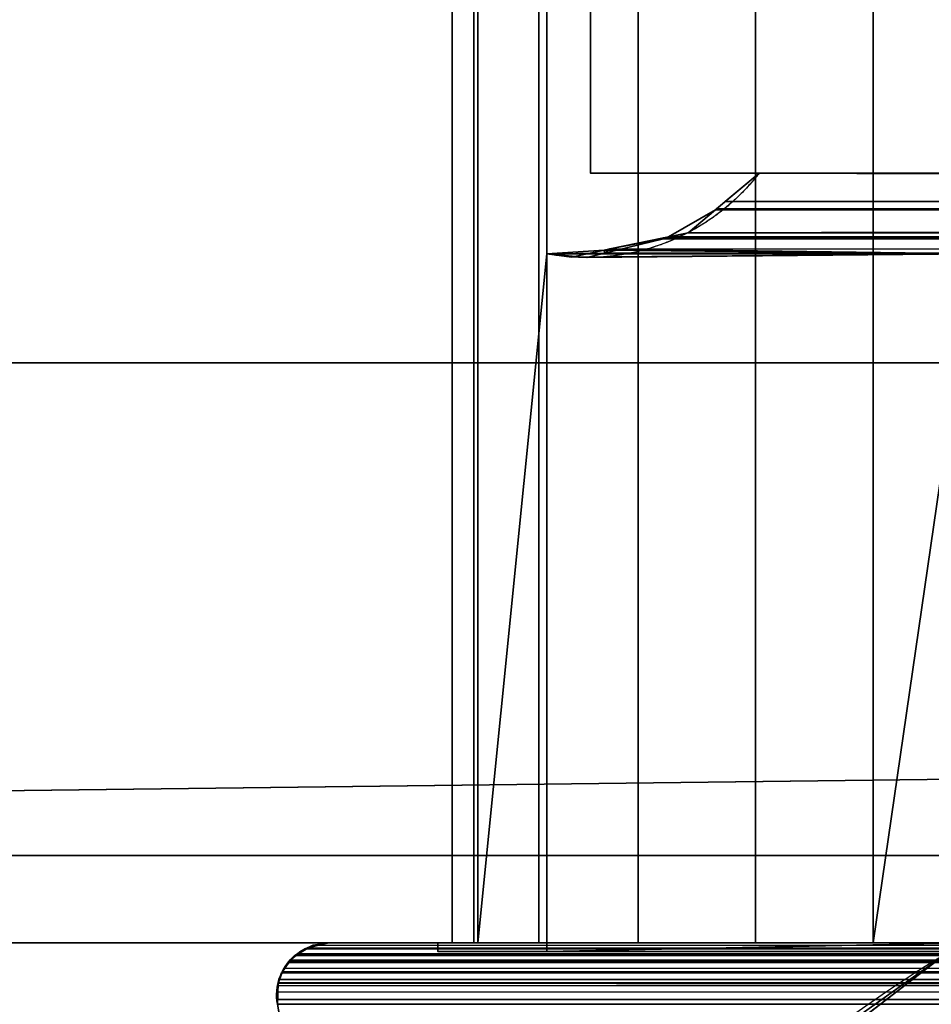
# Model space of a CAD drawing. Header units: millimetres. Extents: x -322 to 8072, y -96 to 57.
# Tile 152 of 256: x 4151 to 4172, y -41 to -18. Entities that reach past the tile are written whole.
import ezdxf

# ---------------------------------------------------------------- set-up
doc = ezdxf.new("R2010")
doc.units = ezdxf.units.MM
doc.layers.add('151', color=7, linetype='Continuous', true_color=0xffffff)

# ---------------------------------------------------------------- blocks, each defined once
blk = doc.blocks.new('UG_SURFACE_014')
at = {"layer": '151', "color": 252, "linetype": 'Continuous', "lineweight": 35}
for points in [[(4959, 0, 2017), (4041, 0, 2017), (4041, -26, 2017), (4959, -26, 2017)], [(4160.83, 0, 1422.076), (4160.83, -39.3, 1422.076), (4161.323, -39.3, 1419.369), (4161.323, 0, 1419.369)], [(4161.42, 0, 1424.764), (4161.42, -39.3, 1424.764), (4160.83, -39.3, 1422.076), (4160.83, 0, 1422.076)], [(4160.83, 0, 1889.924), (4160.83, -39.3, 1889.924), (4161.42, -39.3, 1887.236), (4161.42, 0, 1887.236)], [(4161.323, 0, 1892.632), (4161.323, -39.3, 1892.632), (4160.83, -39.3, 1889.924), (4160.83, 0, 1889.924)], [(4161.323, 0, 1419.369), (4161.323, -39.3, 1419.369), (4162.82, -39.3, 1417.06), (4162.82, 0, 1417.06)], [(4162.82, 0, 1894.94), (4162.82, -39.3, 1894.94), (4161.323, -39.3, 1892.632), (4161.323, 0, 1892.632)], [(4163, -15.8, 1427.017), (4163, -23.5, 1427.017), (4161.42, -39.3, 1424.764), (4161.42, 0, 1424.764)], [(4163, -23.5, 1884.983), (4163, -15.8, 1884.983), (4161.42, 0, 1887.236), (4161.42, -39.3, 1887.236)], [(4162.82, 0, 1417.06), (4162.82, -39.3, 1417.06), (4165.092, -39.3, 1415.507), (4165.092, 0, 1415.507)], [(4165.092, 0, 1896.493), (4165.092, -39.3, 1896.493), (4162.82, -39.3, 1894.94), (4162.82, 0, 1894.94)], [(4165.092, 0, 1415.507), (4165.092, -39.3, 1415.507), (4167.787, -39.3, 1414.95), (4167.787, 0, 1414.95)], [(4167.787, 0, 1897.05), (4167.787, -39.3, 1897.05), (4165.092, -39.3, 1896.493), (4165.092, 0, 1896.493)], [(4167.787, 0, 1414.95), (4167.787, -39.3, 1414.95), (4170.488, -39.3, 1415.475), (4170.488, 0, 1415.475)], [(4170.488, 0, 1896.525), (4170.488, -39.3, 1896.525), (4167.787, -39.3, 1897.05), (4167.787, 0, 1897.05)], [(4170.488, 0, 1415.475), (4170.488, -39.3, 1415.475), (4172.779, -23.5, 1417), (4172.779, -15.8, 1417)], [(4172.779, -15.8, 1895), (4172.779, -23.5, 1895), (4170.488, -39.3, 1896.525), (4170.488, 0, 1896.525)], [(4041, -26), (4041, -2), (4959, -2), (4959, -26)], [(4163, -15.8, 1427.017), (4163, -15.8, 1884.983), (4163, -23.5, 1884.983), (4163, -23.5, 1427.017)], [(4164, -17.65, 1894), (4164, -21.65, 1894), (4836, -21.65, 1894), (4836, -17.65, 1894)], [(4836, -17.65, 1418), (4836, -21.65, 1418), (4164, -21.65, 1418), (4164, -17.65, 1418)], [(4164, -17.65, 1418), (4164, -21.65, 1418), (4164, -21.65, 1894), (4164, -17.65, 1894)], [(4836, -21.65, 1894), (4164, -21.65, 1894), (4167.871, -21.65, 1890.128), (4832.129, -21.65, 1890.128)], [(4164, -21.65, 1894), (4164, -21.65, 1418), (4167.871, -21.65, 1421.872), (4167.871, -21.65, 1890.128)], [(4500, -21.65, 1421.872), (4167.871, -21.65, 1421.872), (4164, -21.65, 1418), (4836, -21.65, 1418)], [(4167.871, -21.65, 1421.872), (4166.891, -22.471, 1420.89), (4166.868, -22.49, 1891.132), (4167.095, -22.3, 1890.905)], [(4500, -22.545, 1420.868), (4166.891, -22.471, 1420.89), (4167.871, -21.65, 1421.872)], [(4167.095, -22.3, 1890.905), (4167.871, -21.65, 1890.128), (4167.871, -21.65, 1421.872)], [(4167.871, -21.65, 1890.128), (4167.095, -22.3, 1890.905), (4832.901, -22.335, 1890.901)], [(4167.871, -21.65, 1421.872), (4500, -21.65, 1421.872), (4500, -22.545, 1420.868)], [(4832.901, -22.335, 1890.901), (4832.129, -21.65, 1890.128), (4167.871, -21.65, 1890.128)], [(4833.51, -22.875, 1891.51), (4167.095, -22.3, 1890.905), (4166.868, -22.49, 1891.132)], [(4167.095, -22.3, 1890.905), (4833.51, -22.875, 1891.51), (4833.118, -22.528, 1891.118)], [(4833.118, -22.528, 1891.118), (4832.901, -22.335, 1890.901), (4167.095, -22.3, 1890.905)], [(4165.792, -23.108, 1892.209), (4166.868, -22.49, 1420.868), (4166.241, -23.015, 1420.241)], [(4165.792, -23.108, 1892.209), (4166.241, -23.015, 1891.759), (4166.868, -22.49, 1420.868)], [(4166.241, -23.015, 1891.759), (4166.868, -22.49, 1891.132), (4166.868, -22.49, 1420.868)], [(4500, -22.545, 1420.868), (4166.241, -23.015, 1420.241), (4166.868, -22.49, 1420.868)], [(4166.868, -22.49, 1891.132), (4166.241, -23.015, 1891.759), (4834.211, -23.107, 1892.211)], [(4166.241, -23.015, 1420.241), (4500, -22.545, 1420.868), (4500, -22.859, 1420.516)], [(4166.891, -22.471, 1420.89), (4166.868, -22.49, 1420.868), (4166.868, -22.49, 1891.132)], [(4166.868, -22.49, 1420.868), (4166.891, -22.471, 1420.89), (4500, -22.545, 1420.868)], [(4166.868, -22.49, 1891.132), (4834.211, -23.107, 1892.211), (4833.51, -22.875, 1891.51)], [(4165.674, -23.133, 1892.326), (4166.241, -23.015, 1420.241), (4165.682, -23.152, 1419.682)], [(4166.241, -23.015, 1420.241), (4165.674, -23.133, 1892.326), (4165.792, -23.108, 1892.209)], [(4500, -23.185, 1419.658), (4165.682, -23.152, 1419.682), (4166.241, -23.015, 1420.241)], [(4166.241, -23.015, 1891.759), (4165.792, -23.108, 1892.209), (4834.211, -23.107, 1892.211)], [(4166.241, -23.015, 1420.241), (4500, -22.859, 1420.516), (4500, -23.185, 1419.658)], [(4164.446, -23.389, 1893.554), (4165.674, -23.154, 1419.674), (4164.323, -23.486, 1418.323)], [(4500, -23.505, 1418.817), (4164.323, -23.486, 1418.323), (4165.674, -23.154, 1419.674)], [(4164.446, -23.389, 1893.554), (4165.674, -23.133, 1892.326), (4165.674, -23.154, 1419.674)], [(4165.674, -23.133, 1892.326), (4164.446, -23.389, 1893.554), (4835.539, -23.547, 1893.539)], [(4165.792, -23.108, 1892.209), (4165.674, -23.133, 1892.326), (4835.539, -23.547, 1893.539)], [(4165.682, -23.152, 1419.682), (4165.674, -23.154, 1419.674), (4165.674, -23.133, 1892.326)], [(4165.674, -23.154, 1419.674), (4165.682, -23.152, 1419.682), (4500, -23.185, 1419.658)], [(4165.674, -23.154, 1419.674), (4500, -23.185, 1419.658), (4500, -23.505, 1418.817)], [(4834.332, -23.147, 1892.331), (4834.211, -23.107, 1892.211), (4165.792, -23.108, 1892.209)], [(4835.539, -23.547, 1893.539), (4834.332, -23.147, 1892.331), (4165.792, -23.108, 1892.209)], [(4163, -23.5, 1884.983), (4164.316, -23.416, 1893.684), (4164.322, -23.487, 1418.322)], [(4163, -23.5, 1884.983), (4163.567, -23.573, 1894.433), (4164.316, -23.416, 1893.684)], [(4164.316, -23.416, 1893.684), (4163.567, -23.573, 1894.433), (4172.779, -23.5, 1895)], [(4164.323, -23.486, 1418.323), (4164.316, -23.416, 1893.684), (4164.446, -23.389, 1893.554)], [(4164.446, -23.389, 1893.554), (4164.316, -23.416, 1893.684), (4172.779, -23.5, 1895)], [(4164.323, -23.486, 1418.323), (4164.322, -23.487, 1418.322), (4164.316, -23.416, 1893.684)], [(4835.539, -23.547, 1893.539), (4164.446, -23.389, 1893.554), (4172.779, -23.5, 1895)], [(4163, -23.5, 1427.017), (4163, -39.3, 1427.017), (4161.42, -39.3, 1424.764)], [(4161.42, -39.3, 1887.236), (4163, -39.3, 1884.983), (4163, -23.5, 1884.983)], [(4164.322, -23.487, 1418.322), (4163, -23.5, 1427.017), (4163, -23.5, 1884.983)], [(4164.322, -23.487, 1418.322), (4163.921, -23.585, 1417.921), (4163, -23.5, 1427.017)], [(4163, -23.5, 1884.983), (4163, -23.5, 1895), (4163.567, -23.573, 1894.433)], [(4163.921, -23.585, 1417.921), (4163, -23.5, 1417), (4163, -23.5, 1427.017)], [(4172.779, -23.5, 1417), (4163, -23.5, 1417), (4163.921, -23.585, 1417.921)], [(4163.567, -23.573, 1894.433), (4163, -23.5, 1895), (4172.779, -23.5, 1895)], [(4163, -39.5, 1417), (4163, -23.5, 1417), (4172.779, -23.5, 1417), (4172.779, -39.3, 1417)], [(4163, -39.5, 1895), (4163, -23.5, 1895), (4163, -23.5, 1884.983), (4163, -39.3, 1884.983)], [(4163, -39.3, 1427.017), (4163, -23.5, 1427.017), (4163, -23.5, 1417), (4163, -39.5, 1417)], [(4172.779, -39.3, 1895), (4172.779, -23.5, 1895), (4163, -23.5, 1895), (4163, -39.5, 1895)], [(4172.779, -23.5, 1417), (4163.921, -23.585, 1417.921), (4164.322, -23.487, 1418.322)], [(4172.779, -23.5, 1417), (4164.322, -23.487, 1418.322), (4164.323, -23.486, 1418.323)], [(4164.323, -23.486, 1418.323), (4500, -23.503, 1418.332), (4172.779, -23.5, 1417)], [(4500, -23.505, 1418.817), (4500, -23.503, 1418.332), (4164.323, -23.486, 1418.323)], [(4170.488, -39.3, 1415.475), (4172.779, -39.3, 1417), (4172.779, -23.5, 1417)], [(4172.779, -23.5, 1895), (4172.779, -39.3, 1895), (4170.488, -39.3, 1896.525)], [(4028, -26, 2030), (4028, -39.3, 2030), (4972, -39.3, 2030), (4972, -26, 2030)], [(4028, -26, 2030), (4972, -26, 2030), (4959, -26, 2017), (4041, -26, 2017)], [(4041, -26), (4959, -26), (4028, -37.3)], [(4959, -26), (4972, -26), (4972, -37.3), (4028, -37.3)], [(4028, -37.3), (4972, -37.3), (4972, -39.3, 2), (4028, -39.3, 2)], [(4028, -39.3, 2030), (4028, -39.3, 2), (4158, -39.3, 1412), (4158, -39.3, 1900)], [(4500, -39.3, 1412), (4158, -39.3, 1412), (4028, -39.3, 2), (4972, -39.3, 2)], [(4158, -39.3, 1900), (4842, -39.3, 1900), (4972, -39.3, 2030), (4028, -39.3, 2030)], [(4157.282, -39.554, 1411.282), (4500, -39.404, 1411.514), (4500, -39.558, 1411.297)], [(4157.282, -39.554, 1411.282), (4157.518, -39.423, 1411.518), (4500, -39.404, 1411.514)], [(4157.518, -39.423, 1411.518), (4157.282, -39.554, 1411.282), (4157.288, -39.558, 1900.712)], [(4157.518, -39.423, 1411.518), (4157.288, -39.558, 1900.712), (4157.446, -39.435, 1900.554)], [(4157.446, -39.435, 1900.554), (4157.288, -39.558, 1900.712), (4842.715, -39.553, 1900.715)], [(4842.715, -39.553, 1900.715), (4157.516, -39.418, 1900.484), (4157.446, -39.435, 1900.554)], [(4157.518, -39.423, 1411.518), (4157.446, -39.435, 1900.554), (4157.516, -39.418, 1900.484)], [(4157.518, -39.418, 1900.482), (4157.516, -39.418, 1900.484), (4842.715, -39.553, 1900.715)], [(4157.516, -39.418, 1900.484), (4157.519, -39.422, 1411.519), (4157.518, -39.423, 1411.518)], [(4157.519, -39.422, 1411.519), (4157.516, -39.418, 1900.484), (4157.518, -39.418, 1900.482)], [(4158, -39.3, 1900), (4157.518, -39.418, 1900.482), (4842.479, -39.421, 1900.479)], [(4157.518, -39.418, 1900.482), (4158, -39.3, 1900), (4158, -39.3, 1412)], [(4158, -39.3, 1412), (4157.641, -39.355, 1411.641), (4157.518, -39.418, 1900.482)], [(4157.641, -39.355, 1411.641), (4157.519, -39.422, 1411.519), (4157.518, -39.418, 1900.482)], [(4500, -39.404, 1411.514), (4157.518, -39.423, 1411.518), (4157.519, -39.422, 1411.519)], [(4842.715, -39.553, 1900.715), (4842.713, -39.552, 1900.713), (4157.518, -39.418, 1900.482)], [(4842.713, -39.552, 1900.713), (4842.479, -39.421, 1900.479), (4157.518, -39.418, 1900.482)], [(4500, -39.402, 1411.517), (4157.519, -39.422, 1411.519), (4157.641, -39.355, 1411.641)], [(4157.519, -39.422, 1411.519), (4500, -39.402, 1411.517), (4500, -39.404, 1411.514)], [(4500, -39.402, 1411.517), (4157.641, -39.355, 1411.641), (4158, -39.3, 1412)], [(4158, -39.3, 1412), (4500, -39.3, 1412), (4500, -39.402, 1411.517)], [(4158, -39.3, 1900), (4842.478, -39.42, 1900.478), (4842.364, -39.357, 1900.364)], [(4842.479, -39.421, 1900.479), (4842.478, -39.42, 1900.478), (4158, -39.3, 1900)], [(4842.364, -39.357, 1900.364), (4842, -39.3, 1900), (4158, -39.3, 1900)], [(4160.5, -39.3, 1897.5), (4829.512, -39.3, 1896.525), (4832.213, -39.3, 1897.05)], [(4827.221, -39.3, 1895), (4829.512, -39.3, 1896.525), (4160.5, -39.3, 1897.5), (4167.787, -39.3, 1897.05)], [(4832.213, -39.3, 1897.05), (4839.5, -39.3, 1897.5), (4160.5, -39.3, 1897.5)], [(4160.5, -39.3, 1897.5), (4165.092, -39.3, 1896.493), (4167.787, -39.3, 1897.05)], [(4160.5, -39.3, 1897.5), (4161.323, -39.3, 1892.632), (4162.82, -39.3, 1894.94)], [(4162.82, -39.3, 1894.94), (4165.092, -39.3, 1896.493), (4160.5, -39.3, 1897.5)], [(4160.5, -39.3, 1414.5), (4161.42, -39.3, 1887.236), (4160.83, -39.3, 1889.924)], [(4163, -39.3, 1884.983), (4161.42, -39.3, 1887.236), (4160.5, -39.3, 1414.5), (4160.83, -39.3, 1422.076)], [(4167.787, -39.3, 1414.95), (4160.5, -39.3, 1414.5), (4839.5, -39.3, 1414.5)], [(4160.83, -39.3, 1889.924), (4160.5, -39.3, 1897.5), (4160.5, -39.3, 1414.5)], [(4160.5, -39.3, 1414.5), (4161.323, -39.3, 1419.369), (4160.83, -39.3, 1422.076)], [(4160.5, -39.3, 1414.5), (4165.092, -39.3, 1415.507), (4162.82, -39.3, 1417.06)], [(4160.83, -39.3, 1889.924), (4161.323, -39.3, 1892.632), (4160.5, -39.3, 1897.5)], [(4167.787, -39.3, 1414.95), (4165.092, -39.3, 1415.507), (4160.5, -39.3, 1414.5)], [(4162.82, -39.3, 1417.06), (4161.323, -39.3, 1419.369), (4160.5, -39.3, 1414.5)], [(4160.5, -39.3, 1897.5), (4160.5, -39.5, 1897.5), (4160.5, -39.5, 1414.5), (4160.5, -39.3, 1414.5)], [(4839.5, -39.5, 1414.5), (4839.5, -39.3, 1414.5), (4160.5, -39.3, 1414.5), (4160.5, -39.5, 1414.5)], [(4160.5, -39.3, 1897.5), (4839.5, -39.3, 1897.5), (4839.5, -39.5, 1897.5), (4160.5, -39.5, 1897.5)], [(4839.5, -39.5, 1414.5), (4160.5, -39.5, 1414.5), (4163, -39.5, 1417), (4837, -39.5, 1417)], [(4160.5, -39.5, 1897.5), (4839.5, -39.5, 1897.5), (4837, -39.5, 1895), (4163, -39.5, 1895)], [(4163, -39.5, 1895), (4163, -39.5, 1417), (4160.5, -39.5, 1414.5), (4160.5, -39.5, 1897.5)], [(4160.83, -39.3, 1422.076), (4161.42, -39.3, 1424.764), (4163, -39.3, 1884.983)], [(4161.42, -39.3, 1424.764), (4163, -39.3, 1427.017), (4163, -39.3, 1884.983)], [(4172.779, -39.3, 1417), (4827.221, -39.3, 1417), (4837, -39.5, 1417), (4163, -39.5, 1417)], [(4163, -39.5, 1417), (4163, -39.5, 1895), (4163, -39.3, 1884.983), (4163, -39.3, 1427.017)], [(4163, -39.5, 1895), (4837, -39.5, 1895), (4827.221, -39.3, 1895), (4172.779, -39.3, 1895)], [(4167.787, -39.3, 1897.05), (4170.488, -39.3, 1896.525), (4827.221, -39.3, 1895)], [(4839.5, -39.3, 1414.5), (4170.488, -39.3, 1415.475), (4167.787, -39.3, 1414.95)], [(4172.779, -39.3, 1417), (4170.488, -39.3, 1415.475), (4839.5, -39.3, 1414.5), (4832.213, -39.3, 1414.95)], [(4170.488, -39.3, 1896.525), (4172.779, -39.3, 1895), (4827.221, -39.3, 1895)], [(4157.081, -39.739, 1900.919), (4157.281, -39.554, 1411.281), (4157.22, -39.588, 1411.22)], [(4157.081, -39.739, 1900.919), (4157.084, -39.735, 1900.916), (4157.282, -39.554, 1411.282)], [(4157.282, -39.554, 1411.282), (4157.281, -39.554, 1411.281), (4157.081, -39.739, 1900.919)], [(4157.22, -39.588, 1411.22), (4157.085, -39.748, 1411.085), (4157.081, -39.739, 1900.919)], [(4842.913, -39.745, 1900.913), (4157.084, -39.735, 1900.916), (4157.081, -39.739, 1900.919)], [(4157.282, -39.554, 1411.282), (4157.084, -39.735, 1900.916), (4157.11, -39.695, 1900.89)], [(4157.11, -39.695, 1900.89), (4157.084, -39.735, 1900.916), (4842.91, -39.743, 1900.91)], [(4157.084, -39.735, 1900.916), (4842.913, -39.745, 1900.913), (4842.91, -39.743, 1900.91)], [(4500, -39.685, 1411.119), (4157.085, -39.748, 1411.085), (4157.22, -39.588, 1411.22)], [(4157.085, -39.748, 1411.085), (4500, -39.685, 1411.119), (4500, -39.734, 1411.089)], [(4157.085, -39.748, 1411.085), (4500, -39.734, 1411.089), (4500, -39.74, 1411.086)], [(4157.11, -39.695, 1900.89), (4157.286, -39.559, 1900.714), (4157.282, -39.554, 1411.282)], [(4842.91, -39.743, 1900.91), (4157.286, -39.559, 1900.714), (4157.11, -39.695, 1900.89)], [(4500, -39.685, 1411.119), (4157.22, -39.588, 1411.22), (4157.281, -39.554, 1411.281)], [(4157.281, -39.554, 1411.281), (4500, -39.561, 1411.293), (4500, -39.685, 1411.119)], [(4500, -39.561, 1411.293), (4157.281, -39.554, 1411.281), (4157.282, -39.554, 1411.282)], [(4157.282, -39.554, 1411.282), (4500, -39.558, 1411.297), (4500, -39.561, 1411.293)], [(4157.282, -39.554, 1411.282), (4157.286, -39.559, 1900.714), (4157.288, -39.558, 1900.712)], [(4157.286, -39.559, 1900.714), (4842.783, -39.591, 1900.784), (4842.715, -39.553, 1900.715)], [(4842.715, -39.553, 1900.715), (4157.288, -39.558, 1900.712), (4157.286, -39.559, 1900.714)], [(4157.286, -39.559, 1900.714), (4842.91, -39.743, 1900.91), (4842.783, -39.591, 1900.784)], [(4166.551, -43.853, 1420.551), (4172.144, -39.556, 1426.144), (4172.144, -39.556, 1885.856)], [(4172.144, -39.556, 1885.856), (4168.351, -42.255, 1889.65), (4166.551, -43.853, 1420.551)], [(4172.144, -39.556, 1426.144), (4166.551, -43.853, 1420.551), (4500, -45.236, 1419.187)], [(4168.351, -42.255, 1889.65), (4172.144, -39.556, 1885.856), (4827.856, -39.556, 1885.856)], [(4827.856, -39.556, 1885.856), (4831.263, -41.941, 1889.263), (4168.351, -42.255, 1889.65)], [(4156.926, -39.971, 1901.074), (4156.93, -39.965, 1901.07), (4157.085, -39.748, 1411.085)], [(4157.085, -39.748, 1411.085), (4157.083, -39.751, 1411.083), (4156.926, -39.971, 1901.074)], [(4156.926, -39.971, 1901.074), (4157.083, -39.751, 1411.083), (4156.97, -39.885, 1410.97)], [(4156.97, -39.885, 1410.97), (4156.93, -39.973, 1410.93), (4156.926, -39.971, 1901.074)], [(4157.081, -39.739, 1900.919), (4156.93, -39.965, 1901.07), (4843.068, -39.967, 1901.067)], [(4156.93, -39.965, 1901.07), (4157.081, -39.739, 1900.919), (4157.085, -39.748, 1411.085)], [(4500, -39.74, 1411.086), (4156.93, -39.973, 1410.93), (4156.97, -39.885, 1410.97)], [(4156.93, -39.973, 1410.93), (4500, -39.74, 1411.086), (4500, -39.972, 1410.946)], [(4156.97, -39.885, 1410.97), (4157.083, -39.751, 1411.083), (4500, -39.74, 1411.086)], [(4157.081, -39.739, 1900.919), (4843.032, -39.888, 1901.032), (4842.913, -39.745, 1900.913)], [(4157.081, -39.739, 1900.919), (4843.067, -39.966, 1901.067), (4843.032, -39.888, 1901.032)], [(4157.081, -39.739, 1900.919), (4843.068, -39.967, 1901.067), (4843.067, -39.966, 1901.067)], [(4500, -39.74, 1411.086), (4157.083, -39.751, 1411.083), (4157.085, -39.748, 1411.085)], [(4156.837, -40.228, 1901.163), (4156.929, -39.975, 1410.929), (4156.856, -40.138, 1410.856)], [(4156.929, -39.975, 1410.929), (4156.837, -40.228, 1901.163), (4156.839, -40.22, 1901.16)], [(4156.856, -40.138, 1410.856), (4156.839, -40.227, 1410.839), (4156.837, -40.228, 1901.163)], [(4156.929, -39.975, 1410.929), (4156.839, -40.22, 1901.16), (4156.915, -39.987, 1901.085)], [(4156.915, -39.987, 1901.085), (4156.839, -40.22, 1901.16), (4843.16, -40.218, 1901.16)], [(4500, -40.218, 1410.852), (4156.839, -40.227, 1410.839), (4156.856, -40.138, 1410.856)], [(4500, -40.101, 1410.868), (4156.856, -40.138, 1410.856), (4156.929, -39.975, 1410.929)], [(4156.856, -40.138, 1410.856), (4500, -40.101, 1410.868), (4500, -40.218, 1410.852)], [(4843.16, -40.218, 1901.16), (4156.926, -39.971, 1901.074), (4156.915, -39.987, 1901.085)], [(4156.929, -39.975, 1410.929), (4156.915, -39.987, 1901.085), (4156.926, -39.971, 1901.074)], [(4156.93, -39.965, 1901.07), (4156.926, -39.971, 1901.074), (4843.145, -40.142, 1901.145)], [(4156.926, -39.971, 1901.074), (4843.159, -40.218, 1901.159), (4843.145, -40.142, 1901.145)], [(4156.926, -39.971, 1901.074), (4843.16, -40.218, 1901.16), (4843.159, -40.218, 1901.159)], [(4156.926, -39.971, 1901.074), (4156.93, -39.973, 1410.93), (4156.929, -39.975, 1410.929)], [(4500, -39.972, 1410.946), (4156.929, -39.975, 1410.929), (4156.93, -39.973, 1410.93)], [(4500, -39.972, 1410.946), (4500, -39.979, 1410.942), (4156.929, -39.975, 1410.929)], [(4156.929, -39.975, 1410.929), (4500, -39.979, 1410.942), (4500, -40.101, 1410.868)], [(4843.145, -40.142, 1901.145), (4843.068, -39.967, 1901.067), (4156.93, -39.965, 1901.07)], [(4500, -40.565, 1410.802), (4156.803, -40.424, 1410.802), (4156.839, -40.228, 1410.839)], [(4156.818, -40.709, 1901.182), (4156.839, -40.228, 1410.839), (4156.803, -40.424, 1410.802)], [(4156.839, -40.227, 1410.839), (4156.804, -40.599, 1901.196), (4156.821, -40.278, 1901.179)], [(4156.818, -40.709, 1901.182), (4156.804, -40.599, 1901.196), (4156.839, -40.227, 1410.839)], [(4156.821, -40.278, 1901.179), (4156.804, -40.599, 1901.196), (4843.182, -40.709, 1901.182)], [(4156.839, -40.227, 1410.839), (4156.839, -40.228, 1410.839), (4156.818, -40.709, 1901.182)], [(4156.821, -40.278, 1901.179), (4156.837, -40.228, 1901.163), (4156.839, -40.227, 1410.839)], [(4843.182, -40.709, 1901.182), (4156.837, -40.228, 1901.163), (4156.821, -40.278, 1901.179)], [(4156.839, -40.22, 1901.16), (4156.837, -40.228, 1901.163), (4843.197, -40.421, 1901.197)], [(4156.837, -40.228, 1901.163), (4843.182, -40.709, 1901.182), (4843.197, -40.421, 1901.197)], [(4156.839, -40.227, 1410.839), (4500, -40.218, 1410.852), (4500, -40.227, 1410.85)], [(4843.197, -40.421, 1901.197), (4843.16, -40.218, 1901.16), (4156.839, -40.22, 1901.16)], [(4156.839, -40.228, 1410.839), (4500, -40.227, 1410.85), (4500, -40.565, 1410.802)], [(4500, -40.227, 1410.85), (4156.839, -40.228, 1410.839), (4156.839, -40.227, 1410.839)], [(4156.818, -40.709, 1410.818), (4156.803, -40.424, 1410.802), (4500, -40.565, 1410.802)], [(4156.803, -40.424, 1410.802), (4156.818, -40.709, 1410.818), (4156.818, -40.709, 1901.182)], [(4156.804, -40.599, 1901.196), (4156.818, -40.709, 1901.182), (4843.182, -40.709, 1901.182)], [(4500, -40.565, 1410.802), (4500, -40.709, 1410.818), (4156.818, -40.709, 1410.818)], [(4157.203, -42.882, 1900.797), (4156.818, -40.709, 1901.182), (4156.818, -40.709, 1410.818), (4157.203, -42.882, 1411.203)], [(4842.797, -42.882, 1900.797), (4843.182, -40.709, 1901.182), (4156.818, -40.709, 1901.182), (4157.203, -42.882, 1900.797)], [(4500, -42.882, 1411.203), (4157.203, -42.882, 1411.203), (4156.818, -40.709, 1410.818), (4500, -40.709, 1410.818)]]:
    blk.add_3dface(points, dxfattribs=at)

msp = doc.modelspace()

# ---------------------------------------------------------------- linework, layer by layer
at = {"layer": '151', "color": 253, "linetype": 'Continuous', "lineweight": -3}
for p, q in [((4163, -15.8, 1427.017), (4163, -23.5, 1427.017)), ((4163, -15.8, 1884.983), (4163, -23.5, 1884.983)), ((4164, -21.65, 1418), (4164, -17.65, 1418)), ((4164, -21.65, 1894), (4164, -17.65, 1894)), ((4164, -21.65, 1894), (4164, -21.65, 1418)), ((4836, -21.65, 1894), (4164, -21.65, 1894)), ((4164, -21.65, 1418), (4836, -21.65, 1418)), ((4163, -23.5, 1427.017), (4163, -23.5, 1417)), ((4163, -23.5, 1417), (4172.779, -23.5, 1417)), ((4172.779, -23.5, 1895), (4163, -23.5, 1895)), ((4163, -23.5, 1884.983), (4163, -39.3, 1884.983)), ((4163, -39.5, 1895), (4163, -23.5, 1895)), ((4163, -23.5, 1895), (4163, -23.5, 1884.983)), ((4163, -23.5, 1427.017), (4163, -39.3, 1427.017)), ((4163, -23.5, 1417), (4163, -39.5, 1417)), ((4163, -23.5, 1884.983), (4163, -23.5, 1427.017)), ((4972, -26, 2030), (4028, -26, 2030)), ((4959, -26, 2017), (4041, -26, 2017)), ((4972, -37.3), (4028, -37.3)), ((4028, -39.3, 2030), (4972, -39.3, 2030)), ((4028, -39.3, 2), (4972, -39.3, 2)), ((4160.5, -39.5, 1414.5), (4160.5, -39.3, 1414.5)), ((4160.5, -39.5, 1897.5), (4160.5, -39.3, 1897.5)), ((4160.5, -39.3, 1897.5), (4160.5, -39.3, 1414.5)), ((4839.5, -39.3, 1897.5), (4160.5, -39.3, 1897.5)), ((4160.5, -39.3, 1414.5), (4839.5, -39.3, 1414.5)), ((4160.5, -39.5, 1897.5), (4160.5, -39.5, 1414.5)), ((4839.5, -39.5, 1897.5), (4160.5, -39.5, 1897.5)), ((4160.5, -39.5, 1414.5), (4839.5, -39.5, 1414.5)), ((4163, -39.3, 1427.017), (4163, -39.3, 1884.983)), ((4163, -39.5, 1895), (4163, -39.5, 1417)), ((4163, -39.5, 1417), (4837, -39.5, 1417)), ((4837, -39.5, 1895), (4163, -39.5, 1895)), ((4156.818, -40.709, 1410.818), (4500, -40.709, 1410.818)), ((4156.818, -40.709, 1901.182), (4156.818, -40.709, 1410.818)), ((4843.182, -40.709, 1901.182), (4156.818, -40.709, 1901.182)), ((4156.818, -40.709, 1901.182), (4157.203, -42.882, 1900.797))]:
    msp.add_line(p, q, dxfattribs=at)
at = {"layer": '151', "color": 253, "linetype": 'Continuous', "lineweight": -3, "extrusion": (-2.77556e-14, 1, 0)}
for centre, start, end in [((-4167.829, 1890.05, -39.3), 313.6214, 135), ((-4167.829, 1421.95, -39.3), 225, 46.3786)]:
    msp.add_arc(centre, 7, start, end, dxfattribs=at)
at = {"layer": '151', "color": 253, "linetype": 'Continuous', "lineweight": -3}
for points, weights in [([(4167.871, -21.65, 1890.129), (4167.007, -22.764, 1890.993), (4165.786, -23.515, 1892.214), (4164.377, -23.758, 1893.623), (4163, -23.5, 1895)], [0.987942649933, 0.918140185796, 0.896882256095, 0.924168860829, 1]), ([(4167.871, -21.65, 1421.871), (4167.167, -22.558, 1421.167), (4166.212, -23.234, 1420.212), (4165.09, -23.585, 1419.09), (4163.921, -23.585, 1417.921)], [0.987942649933, 0.930323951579, 0.905782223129, 0.914317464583, 0.955929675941])]:
    msp.add_rational_spline(points, weights, degree=4, dxfattribs=at)
for points, degree, knots in [([(4167.871, -21.65, 1890.129), (4682.129, -21.65, 1890.129), (4832.129, -21.65, 1890.129)], 1, [0, 0, 0.774184, 1, 1]), ([(4500, -21.65, 1421.871), (4317.871, -21.65, 1421.871), (4167.871, -21.65, 1421.871)], 1, [0, 0, 0.548368, 1, 1]), ([(4156.818, -40.709, 1901.182), (4156.782, -40.505, 1901.218), (4156.803, -40.285, 1901.197), (4156.935, -39.912, 1901.065), (4157.043, -39.757, 1900.957), (4157.408, -39.402, 1900.592), (4157.703, -39.3, 1900.297), (4158, -39.3, 1900)], 3, [0, 0, 0, 0, 0.25, 0.25, 0.5, 0.5, 1, 1, 1, 1]), ([(4156.818, -40.709, 1410.818), (4156.782, -40.505, 1410.782), (4156.802, -40.287, 1410.802), (4156.935, -39.912, 1410.935), (4157.042, -39.758, 1411.042), (4157.406, -39.404, 1411.406), (4157.704, -39.3, 1411.704), (4158, -39.3, 1412)], 3, [0, 0, 0, 0, 0.25, 0.25, 0.5, 0.5, 1, 1, 1, 1])]:
    msp.add_open_spline(points, degree=degree, knots=knots, dxfattribs=at)
for points, degree in [([(4167.871, -21.65, 1421.871), (4167.871, -21.65, 1890.129)], 1), ([(4163.921, -23.585, 1417.921), (4163.613, -23.585, 1417.613), (4163.306, -23.557, 1417.306), (4163, -23.5, 1417)], 3), ([(4842, -39.3, 1900), (4614, -39.3, 1900), (4386, -39.3, 1900), (4158, -39.3, 1900)], 3), ([(4158, -39.3, 1412), (4272, -39.3, 1412), (4386, -39.3, 1412), (4500, -39.3, 1412)], 3), ([(4158, -39.3, 1900), (4158, -39.3, 1737.333), (4158, -39.3, 1574.667), (4158, -39.3, 1412)], 3), ([(4172.144, -39.556, 1426.144), (4169.678, -41.059, 1423.678), (4167.323, -42.937, 1421.323), (4165.187, -45.236, 1419.187)], 3), ([(4172.144, -39.556, 1885.856), (4169.677, -41.06, 1888.323), (4167.325, -42.935, 1890.675), (4165.187, -45.236, 1892.813)], 3)]:
    msp.add_open_spline(points, degree=degree, dxfattribs=at)

# ---------------------------------------------------------------- block references
msp.add_blockref('UG_SURFACE_014', (0, 0), dxfattribs=at)

doc.saveas('drawing.dxf')
